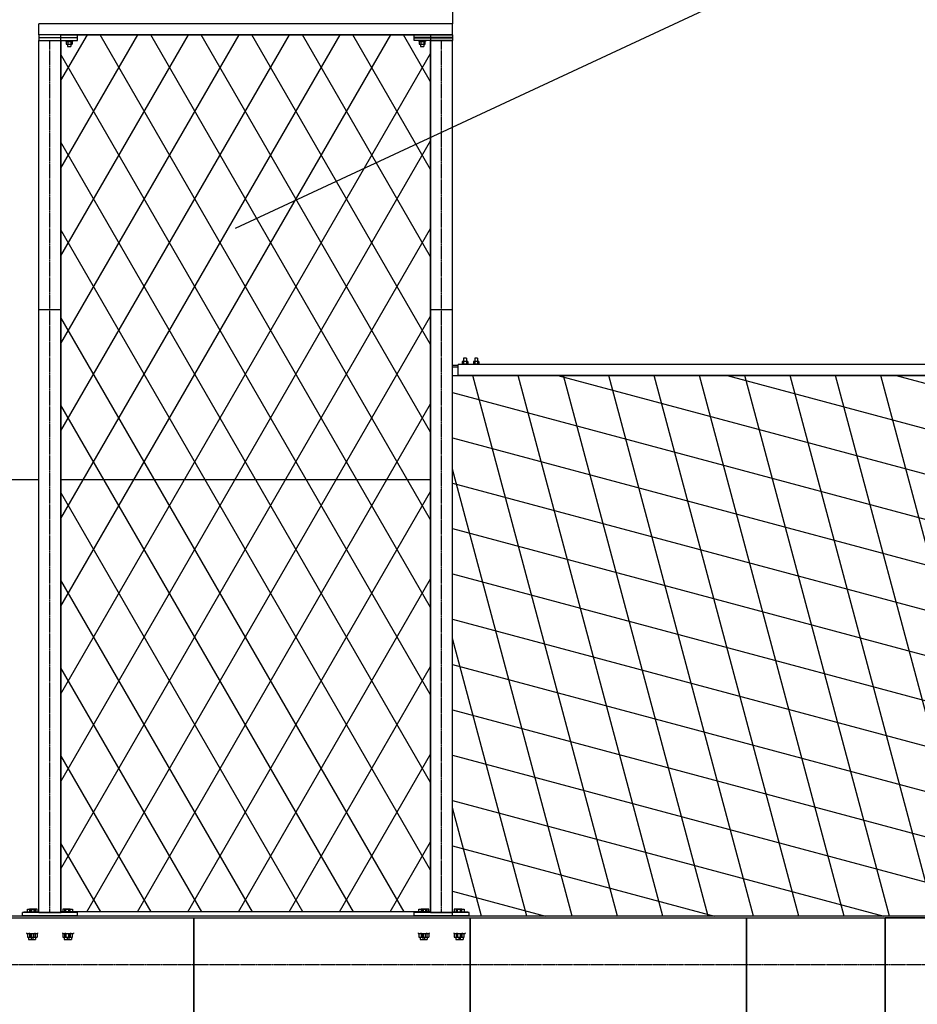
# Model space of a CAD drawing. Header units: millimetres. Extents: x -434 to 57429, y 89 to 37431.
# Tile 12 of 24: x 17238 to 20492, y 31530 to 35099. Entities that reach past the tile are written whole.
import ezdxf

# ---------------------------------------------------------------- set-up
doc = ezdxf.new("R2010")
doc.units = ezdxf.units.MM
doc.linetypes.add('DXK_LINE_DOT3', pattern=[5.9187, 2.979, -0.9799, 0.9799, -0.9799])

# ---------------------------------------------------------------- blocks, each defined once
blk = doc.blocks.new('Part-2472 - 1324')
at = {"color": 7}
for p, q in [((15864.1, 31789.2), (15866.1, 31789.2)), ((16866.1, 31789.2), (16868.1, 31789.2)), ((17868.1, 31789.2), (17870.1, 31789.2)), ((18870.1, 31789.2), (18872.1, 31789.2)), ((19872.1, 31789.2), (19874.1, 31789.2)), ((20374.1, 31789.2), (20375.9, 31789.2))]:
    blk.add_line(p, q, dxfattribs=at)
blk = doc.blocks.new('Part-4565 - 1324')
at = {"color": 7}
for p, q in [((18872.1, 31843.3), (19872.1, 31843.3)), ((18872.1, 29892.3), (18872.1, 31843.3)), ((19872.1, 31843.3), (19872.1, 29892.3)), ((19872.1, 29892.3), (18872.1, 29892.3))]:
    blk.add_line(p, q, dxfattribs=at)
blk = doc.blocks.new('Part-3720 - 1324')
at = {"color": 7}
for p, q in [((21381.9, 31849.3), (14858.1, 31849.3)), ((17868.1, 31843.3), (17870.1, 31843.3)), ((18870.1, 31843.3), (18872.1, 31843.3)), ((19872.1, 31843.3), (19874.1, 31843.3)), ((20374.1, 31843.3), (21380.3, 31843.3)), ((17868.1, 31789.3), (17870.1, 31789.3)), ((18870.1, 31789.3), (18872.1, 31789.3)), ((19872.1, 31789.3), (19874.1, 31789.3)), ((20374.1, 31789.3), (20375.9, 31789.3))]:
    blk.add_line(p, q, dxfattribs=at)
blk = doc.blocks.new('Part-4566 - 1324')
at = {"color": 7}
for p, q in [((19874.1, 31843.3), (20374.1, 31843.3)), ((19874.1, 29892.3), (19874.1, 31843.3)), ((20374.1, 31843.3), (20374.1, 29892.3)), ((20374.1, 29892.3), (19874.1, 29892.3))]:
    blk.add_line(p, q, dxfattribs=at)
blk = doc.blocks.new('Part-5289 - 1324')
at = {"color": 7}
for p, q in [((18870.1, 31702.4), (18872.1, 31702.4)), ((19872.1, 31702.4), (19874.1, 31702.4)), ((20374.1, 31702.4), (20375.9, 31702.4)), ((18870.1, 31626.3), (18872.1, 31626.3)), ((19872.1, 31626.3), (19874.1, 31626.3)), ((20374.1, 31626.3), (20375.9, 31626.3))]:
    blk.add_line(p, q, dxfattribs=at)
blk = doc.blocks.new('Part-5230 - 1324')
at = {"color": 7}
for p, q in [((15864.1, 31716.8), (15866.1, 31716.8)), ((16866.1, 31716.8), (16868.1, 31716.8)), ((17868.1, 31716.8), (17870.1, 31716.8)), ((18870.1, 31716.8), (18872.1, 31716.8)), ((19872.1, 31716.8), (19874.1, 31716.8)), ((20374.1, 31716.8), (20375.9, 31716.8))]:
    blk.add_line(p, q, dxfattribs=at)
blk = doc.blocks.new('Part-4563 - 1324')
at = {"color": 7}
for p, q in [((16868.1, 31843.3), (17868.1, 31843.3)), ((16868.1, 29892.3), (16868.1, 31843.3)), ((17868.1, 31843.3), (17868.1, 29892.3)), ((17868.1, 29892.3), (16868.1, 29892.3))]:
    blk.add_line(p, q, dxfattribs=at)
blk = doc.blocks.new('Part-4564 - 1324')
at = {"color": 7}
for p, q in [((17870.1, 31843.3), (18870.1, 31843.3)), ((17870.1, 29892.3), (17870.1, 31843.3)), ((18870.1, 31843.3), (18870.1, 29892.3)), ((18870.1, 29892.3), (17870.1, 29892.3))]:
    blk.add_line(p, q, dxfattribs=at)
blk = doc.blocks.new('Part-4567 - 1324')
at = {"color": 7}
for p, q in [((21378.4, 31843.2), (20375.9, 31843.2)), ((20375.9, 31843.2), (20375.9, 29892.3)), ((20857.5, 29892.3), (21378.4, 31843.2)), ((20375.9, 29892.3), (20857.5, 29892.3))]:
    blk.add_line(p, q, dxfattribs=at)
blk = doc.blocks.new('Part-5288 - 1324')
at = {"color": 7}
for p, q in [((15864.1, 31702.4), (15866.1, 31702.4)), ((16866.1, 31702.4), (16868.1, 31702.4)), ((17868.1, 31702.4), (17870.1, 31702.4)), ((15864.1, 31626.3), (15866.1, 31626.3)), ((16866.1, 31626.3), (16868.1, 31626.3)), ((17868.1, 31626.3), (17870.1, 31626.3))]:
    blk.add_line(p, q, dxfattribs=at)
blk = doc.blocks.new('GridLine-5338 - 1324')
at = {"color": 6, "linetype": 'DXK_LINE_DOT3'}
blk.add_line((995, 31674.3), (36620, 31674.3), dxfattribs=at)
blk = doc.blocks.new('Part-3818 - 1285')
at = {"color": 7}
for p, q in [((34871.1, 5092.1), (34891.1, 5092.1)), ((34871.1, 5086.1), (34891.1, 5086.1))]:
    blk.add_line(p, q, dxfattribs=at)
blk = doc.blocks.new('Part-3738 - 1285')
at = {"color": 7}
for p, q in [((34971.1, 4883.5), (34891.1, 4883.5)), ((34891.1, 4883.5), (34891.1, 3908.7)), ((34971.1, 4883.5), (34971.1, 3908.7)), ((34971.1, 3908.7), (34891.1, 3908.7))]:
    blk.add_line(p, q, dxfattribs=at)
blk = doc.blocks.new('Part-3746 - 1285')
at = {"color": 7}
for p, q in [((34891.1, 3898.7), (34891.1, 3908.7)), ((34891.1, 3908.7), (35031.1, 3908.7)), ((35031.1, 3898.7), (34891.1, 3898.7)), ((35031.1, 3908.7), (35031.1, 3898.7))]:
    blk.add_line(p, q, dxfattribs=at)
blk = doc.blocks.new('Bolt-3747 - 1285')
at = {"color": 7}
for p, q in [((35006.3, 3929.7), (34995.1, 3929.7)), ((34995.1, 3921.7), (34995.1, 3929.7)), ((35007.1, 3929.7), (35006.3, 3929.7)), ((35007.1, 3921.7), (35007.1, 3929.7)), ((35013.1, 3911.7), (34989.1, 3911.7)), ((34989.1, 3908.7), (34989.1, 3911.7)), ((35012.1, 3921.7), (34990.2, 3921.7)), ((34990.2, 3921.7), (34990.2, 3911.7)), ((34995.1, 3897.7), (34995.1, 3898.7)), ((34995.7, 3911.7), (34995.7, 3921.7)), ((35006.6, 3911.7), (35006.6, 3921.7)), ((35007.1, 3897.7), (35007.1, 3898.7)), ((35012.1, 3911.7), (35012.1, 3921.7)), ((35013.1, 3908.7), (35013.1, 3911.7))]:
    blk.add_line(p, q, dxfattribs=at)
blk = doc.blocks.new('Part-3745 - 1285')
at = {"color": 7}
for p, q in [((34891.1, 3887.7), (34891.1, 3897.7)), ((34891.1, 3897.7), (35031.1, 3897.7)), ((35031.1, 3897.7), (35031.1, 3887.7)), ((35031.1, 3887.7), (34891.1, 3887.7))]:
    blk.add_line(p, q, dxfattribs=at)
blk = doc.blocks.new('Bolt-3735 - 1285')
at = {"color": 7}
for p, q in [((36296.1, 7145.2), (36266.1, 7145.2)), ((36266.1, 7142.2), (36266.1, 7145.2)), ((36293.1, 7158.2), (36269.1, 7158.2)), ((36269.1, 7158.2), (36269.1, 7145.2)), ((36289.1, 7166.2), (36273.1, 7166.2)), ((36273.1, 7158.2), (36273.1, 7166.2)), ((36281.1, 7145.2), (36281.1, 7158.2)), ((36289.1, 7158.2), (36289.1, 7166.2)), ((36293.1, 7145.2), (36293.1, 7158.2)), ((36296.1, 7142.2), (36296.1, 7145.2)), ((36436.1, 7145.2), (36406.1, 7145.2)), ((36406.1, 7142.2), (36406.1, 7145.2)), ((36433.1, 7158.2), (36409.1, 7158.2)), ((36409.1, 7158.2), (36409.1, 7145.2)), ((36429.1, 7166.2), (36413.1, 7166.2)), ((36413.1, 7158.2), (36413.1, 7166.2)), ((36421.1, 7145.2), (36421.1, 7158.2)), ((36429.1, 7158.2), (36429.1, 7166.2)), ((36433.1, 7145.2), (36433.1, 7158.2)), ((36436.1, 7142.2), (36436.1, 7145.2)), ((36256.1, 7066.2), (36256.1, 7069.2)), ((36306.1, 7066.2), (36256.1, 7066.2)), ((36269.1, 7056.2), (36269.1, 7066.2)), ((36273.1, 7081.2), (36273.1, 7082.2)), ((36281.1, 7056.2), (36281.1, 7066.2)), ((36289.1, 7081.2), (36289.1, 7082.2)), ((36293.1, 7066.2), (36293.1, 7056.2)), ((36306.1, 7066.2), (36306.1, 7069.2)), ((36396.1, 7066.2), (36396.1, 7069.2)), ((36446.1, 7066.2), (36396.1, 7066.2)), ((36409.1, 7056.2), (36409.1, 7066.2)), ((36413.1, 7081.2), (36413.1, 7082.2)), ((36421.1, 7056.2), (36421.1, 7066.2)), ((36429.1, 7081.2), (36429.1, 7082.2)), ((36433.1, 7066.2), (36433.1, 7056.2)), ((36446.1, 7066.2), (36446.1, 7069.2)), ((36293.1, 7056.2), (36269.1, 7056.2)), ((36433.1, 7056.2), (36409.1, 7056.2))]:
    blk.add_line(p, q, dxfattribs=at)
blk = doc.blocks.new('Bolt-3729 - 1285')
at = {"color": 7}
for p, q in [((34886.2, 7145.2), (34856.2, 7145.2)), ((34856.2, 7142.2), (34856.2, 7145.2)), ((34885.1, 7158.2), (34857.4, 7158.2)), ((34857.4, 7145.2), (34857.4, 7158.2)), ((34879.2, 7166.2), (34863.2, 7166.2)), ((34863.2, 7158.2), (34863.2, 7166.2)), ((34864.3, 7145.2), (34864.3, 7158.2)), ((34878.2, 7145.2), (34878.2, 7158.2)), ((34879.2, 7158.2), (34879.2, 7166.2)), ((34885.1, 7145.2), (34885.1, 7158.2)), ((34886.2, 7142.2), (34886.2, 7145.2)), ((35006.2, 7145.2), (34976.2, 7145.2)), ((34976.2, 7142.2), (34976.2, 7145.2)), ((35005.1, 7158.2), (34977.4, 7158.2)), ((34977.4, 7145.2), (34977.4, 7158.2)), ((34999.2, 7166.2), (34983.2, 7166.2)), ((34983.2, 7158.2), (34983.2, 7166.2)), ((34984.3, 7145.2), (34984.3, 7158.2)), ((34998.2, 7145.2), (34998.2, 7158.2)), ((34999.2, 7158.2), (34999.2, 7166.2)), ((35005.1, 7145.2), (35005.1, 7158.2)), ((35006.2, 7142.2), (35006.2, 7145.2)), ((34846.2, 7066.2), (34846.2, 7069.2)), ((34891.1, 7066.2), (34846.2, 7066.2)), ((34857.4, 7066.2), (34857.4, 7056.2)), ((34863.2, 7081.2), (34863.2, 7082.2)), ((34864.3, 7056.2), (34864.3, 7066.2)), ((34878.2, 7056.2), (34878.2, 7066.2)), ((34879.2, 7081.2), (34879.2, 7082.2)), ((34885.1, 7056.2), (34885.1, 7066.2)), ((35016.2, 7066.2), (34971.1, 7066.2)), ((34977.4, 7066.2), (34977.4, 7056.2)), ((34983.2, 7081.2), (34983.2, 7082.2)), ((34984.3, 7056.2), (34984.3, 7066.2)), ((34998.2, 7056.2), (34998.2, 7066.2)), ((34999.2, 7081.2), (34999.2, 7082.2)), ((35005.1, 7056.2), (35005.1, 7066.2)), ((35016.2, 7066.2), (35016.2, 7069.2)), ((34857.4, 7056.2), (34885.1, 7056.2)), ((34977.4, 7056.2), (35005.1, 7056.2))]:
    blk.add_line(p, q, dxfattribs=at)
blk = doc.blocks.new('Bolt-3743 - 1285')
at = {"color": 7}
for p, q in [((36275.1, 3929.7), (36275.9, 3929.7)), ((36275.1, 3921.7), (36275.1, 3929.7)), ((36286.3, 3929.7), (36275.9, 3929.7)), ((36287.1, 3929.7), (36286.3, 3929.7)), ((36287.1, 3921.7), (36287.1, 3929.7)), ((36293.1, 3911.7), (36269.1, 3911.7)), ((36269.1, 3908.7), (36269.1, 3911.7)), ((36292.1, 3921.7), (36270.2, 3921.7)), ((36270.2, 3911.7), (36270.2, 3921.7)), ((36275.1, 3897.7), (36275.1, 3898.7)), ((36275.7, 3911.7), (36275.7, 3921.7)), ((36286.6, 3911.7), (36286.6, 3921.7)), ((36287.1, 3897.7), (36287.1, 3898.7)), ((36292.1, 3911.7), (36292.1, 3921.7)), ((36293.1, 3908.7), (36293.1, 3911.7))]:
    blk.add_line(p, q, dxfattribs=at)
blk = doc.blocks.new('Part-3815 - 1285')
at = {"color": 7}
for p, q in [((32613.5, 5122.1), (32613.5, 5082.1)), ((32613.5, 5122.1), (34871.1, 5122.1)), ((34871.1, 5122.1), (34871.1, 5082.1)), ((32613.5, 5082.1), (34871.1, 5082.1))]:
    blk.add_line(p, q, dxfattribs=at)
blk = doc.blocks.new('Bolt-3732 - 1285')
at = {"color": 7}
for p, q in [((34876.1, 7145.2), (34846.1, 7145.2)), ((34846.1, 7142.2), (34846.1, 7145.2)), ((34873.1, 7158.2), (34849.1, 7158.2)), ((34849.1, 7158.2), (34849.1, 7145.2)), ((34869.1, 7166.2), (34853.1, 7166.2)), ((34853.1, 7158.2), (34853.1, 7166.2)), ((34861.1, 7145.2), (34861.1, 7158.2)), ((34869.1, 7158.2), (34869.1, 7166.2)), ((34873.1, 7145.2), (34873.1, 7158.2)), ((34876.1, 7142.2), (34876.1, 7145.2)), ((35016.1, 7145.2), (34986.1, 7145.2)), ((34986.1, 7142.2), (34986.1, 7145.2)), ((35013.1, 7158.2), (34989.1, 7158.2)), ((34989.1, 7158.2), (34989.1, 7145.2)), ((35009.1, 7166.2), (34993.1, 7166.2)), ((34993.1, 7158.2), (34993.1, 7166.2)), ((35001.1, 7145.2), (35001.1, 7158.2)), ((35009.1, 7158.2), (35009.1, 7166.2)), ((35013.1, 7145.2), (35013.1, 7158.2)), ((35016.1, 7142.2), (35016.1, 7145.2)), ((34836.1, 7066.2), (34836.1, 7069.2)), ((34886.1, 7066.2), (34836.1, 7066.2)), ((34849.1, 7056.2), (34849.1, 7066.2)), ((34853.1, 7081.2), (34853.1, 7082.2)), ((34861.1, 7056.2), (34861.1, 7066.2)), ((34869.1, 7081.2), (34869.1, 7082.2)), ((34873.1, 7066.2), (34873.1, 7056.2)), ((34886.1, 7066.2), (34886.1, 7069.2)), ((34976.1, 7066.2), (34976.1, 7069.2)), ((35026.1, 7066.2), (34976.1, 7066.2)), ((34989.1, 7056.2), (34989.1, 7066.2)), ((34993.1, 7081.2), (34993.1, 7082.2)), ((35001.1, 7056.2), (35001.1, 7066.2)), ((35009.1, 7081.2), (35009.1, 7082.2)), ((35013.1, 7066.2), (35013.1, 7056.2)), ((35026.1, 7066.2), (35026.1, 7069.2)), ((34873.1, 7056.2), (34849.1, 7056.2)), ((35013.1, 7056.2), (34989.1, 7056.2))]:
    blk.add_line(p, q, dxfattribs=at)
blk = doc.blocks.new('Part-3704 - 1285')
at = {"color": 7}
for p, q in [((36391.1, 7069.2), (36311.1, 7069.2)), ((36311.1, 7069.2), (36311.1, 4883.5)), ((36391.1, 7069.2), (36391.1, 4883.5)), ((36391.1, 4883.5), (36311.1, 4883.5))]:
    blk.add_line(p, q, dxfattribs=at)
blk = doc.blocks.new('Part-3710 - 1285')
at = {"color": 7}
for p, q in [((34971.1, 7069.2), (34891.1, 7069.2)), ((34891.1, 7069.2), (34891.1, 4883.5)), ((34971.1, 7069.2), (34971.1, 4883.5)), ((34971.1, 4883.5), (34891.1, 4883.5))]:
    blk.add_line(p, q, dxfattribs=at)
blk = doc.blocks.new('Part-3716 - 1285')
at = {"color": 7}
for p, q in [((34971.1, 5500), (36311.1, 5500)), ((36391.1, 5500), (36541.2, 5500)), ((34891.2, 3897.7), (34891.2, 3898.7)), ((34891.2, 1500), (34891.2, 3847.7))]:
    blk.add_line(p, q, dxfattribs=at)
blk = doc.blocks.new('Part-3717 - 1285')
at = {"color": 7}
for p, q in [((34891.1, 3887.7), (34891.1, 3847.7)), ((34891.1, 3887.7), (36391.1, 3887.7)), ((36391.1, 3887.7), (36391.1, 3847.7)), ((34891.1, 3847.7), (36391.1, 3847.7))]:
    blk.add_line(p, q, dxfattribs=at)
blk = doc.blocks.new('Bolt-3726 - 1285')
at = {"color": 7}
for p, q in [((36306.2, 7145.2), (36276.2, 7145.2)), ((36276.2, 7142.2), (36276.2, 7145.2)), ((36305.1, 7158.2), (36277.4, 7158.2)), ((36277.4, 7145.2), (36277.4, 7158.2)), ((36299.2, 7166.2), (36283.2, 7166.2)), ((36283.2, 7158.2), (36283.2, 7166.2)), ((36284.3, 7145.2), (36284.3, 7158.2)), ((36298.2, 7145.2), (36298.2, 7158.2)), ((36299.2, 7158.2), (36299.2, 7166.2)), ((36305.1, 7145.2), (36305.1, 7158.2)), ((36306.2, 7142.2), (36306.2, 7145.2)), ((36426.2, 7145.2), (36396.2, 7145.2)), ((36396.2, 7142.2), (36396.2, 7145.2)), ((36425.1, 7158.2), (36397.4, 7158.2)), ((36397.4, 7145.2), (36397.4, 7158.2)), ((36419.2, 7166.2), (36403.2, 7166.2)), ((36403.2, 7158.2), (36403.2, 7166.2)), ((36404.3, 7145.2), (36404.3, 7158.2)), ((36418.2, 7145.2), (36418.2, 7158.2)), ((36419.2, 7158.2), (36419.2, 7166.2)), ((36425.1, 7145.2), (36425.1, 7158.2)), ((36426.2, 7142.2), (36426.2, 7145.2)), ((36266.2, 7066.2), (36266.2, 7069.2)), ((36311.1, 7066.2), (36266.2, 7066.2)), ((36277.4, 7066.2), (36277.4, 7056.2)), ((36283.2, 7081.2), (36283.2, 7082.2)), ((36284.3, 7056.2), (36284.3, 7066.2)), ((36298.2, 7056.2), (36298.2, 7066.2)), ((36299.2, 7081.2), (36299.2, 7082.2)), ((36305.1, 7056.2), (36305.1, 7066.2)), ((36436.2, 7066.2), (36391.1, 7066.2)), ((36397.4, 7066.2), (36397.4, 7056.2)), ((36403.2, 7081.2), (36403.2, 7082.2)), ((36404.3, 7056.2), (36404.3, 7066.2)), ((36418.2, 7056.2), (36418.2, 7066.2)), ((36419.2, 7081.2), (36419.2, 7082.2)), ((36425.1, 7056.2), (36425.1, 7066.2)), ((36436.2, 7066.2), (36436.2, 7069.2)), ((36277.4, 7056.2), (36305.1, 7056.2)), ((36397.4, 7056.2), (36425.1, 7056.2))]:
    blk.add_line(p, q, dxfattribs=at)
blk = doc.blocks.new('Part-3731 - 1285')
at = {"color": 7}
for p, q in [((34831.1, 7081.2), (34831.1, 7069.2)), ((34831.1, 7081.2), (35031.1, 7081.2)), ((34831.1, 7069.2), (35031.1, 7069.2)), ((35031.1, 7081.2), (35031.1, 7069.2))]:
    blk.add_line(p, q, dxfattribs=at)
blk = doc.blocks.new('Part-3734 - 1285')
at = {"color": 7}
for p, q in [((36251.1, 7081.2), (36251.1, 7069.2)), ((36251.1, 7081.2), (36451.1, 7081.2)), ((36251.1, 7069.2), (36451.1, 7069.2)), ((36451.1, 7081.2), (36451.1, 7069.2))]:
    blk.add_line(p, q, dxfattribs=at)
blk = doc.blocks.new('Part-3736 - 1285')
at = {"color": 7}
for p, q in [((36391.1, 4883.5), (36311.1, 4883.5)), ((36311.1, 4883.5), (36311.1, 3908.7)), ((36391.1, 4883.5), (36391.1, 3908.7)), ((36391.1, 3908.7), (36311.1, 3908.7))]:
    blk.add_line(p, q, dxfattribs=at)
blk = doc.blocks.new('Part-3741 - 1285')
at = {"color": 7}
for p, q in [((36391.1, 3897.7), (36251.1, 3897.7)), ((36251.1, 3897.7), (36251.1, 3887.7)), ((36391.1, 3887.7), (36391.1, 3897.7)), ((36251.1, 3887.7), (36391.1, 3887.7))]:
    blk.add_line(p, q, dxfattribs=at)
blk = doc.blocks.new('Part-3742 - 1285')
at = {"color": 7}
for p, q in [((36391.1, 3908.7), (36251.1, 3908.7)), ((36251.1, 3908.7), (36251.1, 3898.7)), ((36251.1, 3898.7), (36391.1, 3898.7)), ((36391.1, 3898.7), (36391.1, 3908.7))]:
    blk.add_line(p, q, dxfattribs=at)
blk = doc.blocks.new('Bolt-3819 - 1285')
at = {"color": 7}
for p, q in [((34796.1, 5080.1), (34796.1, 5082.1)), ((34816.1, 5080.1), (34796.1, 5080.1)), ((34796.3, 5072.1), (34796.3, 5080.1)), ((34796.3, 5072.1), (34816, 5072.1)), ((34801.1, 5059.1), (34801.1, 5072.1)), ((34801.2, 5072.1), (34801.2, 5080.1)), ((34811.1, 5072.1), (34811.1, 5080.1)), ((34811.1, 5059.1), (34811.1, 5072.1)), ((34816, 5072.1), (34816, 5080.1)), ((34816.1, 5080.1), (34816.1, 5082.1)), ((34836.1, 5080.1), (34836.1, 5082.1)), ((34856.1, 5080.1), (34836.1, 5080.1)), ((34836.3, 5072.1), (34836.3, 5080.1)), ((34836.3, 5072.1), (34856, 5072.1)), ((34841.1, 5059.1), (34841.1, 5072.1)), ((34841.2, 5072.1), (34841.2, 5080.1)), ((34851.1, 5072.1), (34851.1, 5080.1)), ((34851.1, 5059.1), (34851.1, 5072.1)), ((34856, 5072.1), (34856, 5080.1)), ((34856.1, 5080.1), (34856.1, 5082.1)), ((34801.1, 5059.1), (34801.8, 5059.1)), ((34801.8, 5059.1), (34811.1, 5059.1)), ((34841.1, 5059.1), (34841.8, 5059.1)), ((34841.8, 5059.1), (34851.1, 5059.1))]:
    blk.add_line(p, q, dxfattribs=at)
blk = doc.blocks.new('zw$2786')
at = {"rotation": 180}
for name in ['Part-3716 - 1285', 'Part-3717 - 1285', 'Part-3741 - 1285', 'Part-3742 - 1285', 'Bolt-3743 - 1285', 'Part-3745 - 1285', 'Part-3746 - 1285', 'Bolt-3747 - 1285', 'Part-3736 - 1285', 'Part-3738 - 1285', 'Part-3704 - 1285', 'Part-3710 - 1285', 'Bolt-3819 - 1285', 'Part-3818 - 1285', 'Part-3815 - 1285', 'Part-3734 - 1285', 'Bolt-3735 - 1285', 'Bolt-3726 - 1285', 'Part-3731 - 1285', 'Bolt-3732 - 1285', 'Bolt-3729 - 1285']:
    blk.add_blockref(name, (43678.5, 7257.1), dxfattribs=at)

msp = doc.modelspace()

# ---------------------------------------------------------------- hatches: boundary and pattern name
h = msp.add_hatch()
h.set_pattern_fill('DIAMONDS', color=1, scale=50)
h.set_pattern_definition([(60, (0, 0), (-137.48153, 79.375), []), (120, (0, 0), (-137.48153, -79.375), [])])
h.paths.add_polyline_path([(18686.4, 35019.8), (18691.3, 35009.8), (18692.1, 35001.8), (18703.3, 35001.8), (18708.3, 35009.8), (18708.3, 35019.8), (18691.8, 35019.8)])
h.paths.add_polyline_path([(18691.8, 35019.8), (18686.4, 35009.8), (18686.4, 35019.8)])
h.paths.add_polyline_path([(17422.8, 35009.8), (17428.3, 35019.8), (17428.3, 35009.8)])
h.paths.add_polyline_path([(17387.3, 35033.8), (17387.3, 35022.8), (17387.3, 34047.9), (17387.3, 33431.5), (18727.3, 33431.5), (18727.3, 34047.9), (18727.3, 35022.8), (18727.3, 35033.8), (18727.3, 35043.8), (18667.3, 35043.8), (17447.3, 35043.8), (17387.3, 35043.8)])
h.paths.add_polyline_path([(17406.4, 35019.8), (17411.3, 35009.8), (17412.1, 35001.8), (17423.3, 35001.8), (17428.3, 35009.8), (17422.8, 35019.8)], flags=16)
h.paths.add_polyline_path([(17406.4, 35019.8), (17422.8, 35019.8), (17422.8, 35009.8), (17406.4, 35009.8)], flags=16)
h.paths.add_polyline_path([(17387.3, 33431.5), (18727.3, 33431.5), (18727.3, 31865.2), (18722.3, 31865.2), (18721.1, 31865.2), (18721.1, 31875.2), (18714.2, 31875.2), (18709.3, 31875.2), (18700.3, 31875.2), (18697.3, 31875.2), (18693.4, 31875.2), (18685.3, 31875.2), (18685.3, 31865.2), (18682.2, 31865.2), (18672.3, 31865.2), (17442.3, 31865.2), (17432.2, 31865.2), (17429.3, 31865.2), (17421.1, 31865.2), (17421.1, 31875.2), (17417.3, 31875.2), (17414.2, 31875.2), (17405.3, 31875.2), (17400.3, 31875.2), (17393.4, 31875.2), (17393.4, 31865.2), (17392.3, 31865.2), (17387.3, 31865.2)])
h = msp.add_hatch()
h.set_pattern_fill('DIAMONDS', color=135, scale=50, angle=45)
h.set_pattern_definition([(105, (0, 0), (-153.3407, -41.0875), []), (165, (0, 0), (-41.0875, -153.3407), [])])
h.paths.add_polyline_path([(18807.3, 33809.3), (18807.3, 31849.3), (18819.2, 31849.3), (18829.3, 31849.3), (18835.2, 31849.3), (18845.3, 31849.3), (20820, 31849.3), (20820, 33809.3)])
h.paths.add_polyline_path([(18820.3, 31865.2), (18825.3, 31865.2), (18834.2, 31865.2), (18837.3, 31865.2), (18841.1, 31865.2), (18841.1, 31875.2), (18837.3, 31875.2), (18834.2, 31875.2), (18825.3, 31875.2), (18820.3, 31875.2), (18813.4, 31875.2), (18813.4, 31865.2)], flags=16)
h.paths.add_polyline_path([(18837.3, 31875.2), (18841.1, 31875.2), (18841.1, 31865.2), (18837.3, 31865.2)], flags=0)
h.paths.add_polyline_path([(20820, 31849.3), (21095, 31849.3), (21095, 33809.3), (20820, 33809.3)])

# ---------------------------------------------------------------- linework, layer by layer
at = {"color": 136}
msp.add_line((21215.1, 35830.2), (18018.9, 34341.8), dxfattribs=at)
at = {"color": 1, "linetype": 'DXK_LINE_DOT3'}
for p, q in [((17347.3, 31862.2), (17347.3, 35022.8)), ((18767.3, 31862.2), (18767.3, 35022.8))]:
    msp.add_line(p, q, dxfattribs=at)
for points in [[(18727.3, 31865.2), (17387.3, 31865.2), (17387.3, 35043.8), (18727.3, 35043.8)], [(21095, 31849.3), (18807.3, 31849.3), (18807.3, 33809.3), (21095, 33809.3)]]:
    msp.add_lwpolyline(points, close=True)

# ---------------------------------------------------------------- block references
for name, p in [('zw$2786', (10020, 31674.3)), ('GridLine-5338 - 1324', (0, 0)), ('Part-3720 - 1324', (0, 0)), ('Part-4563 - 1324', (0, 0)), ('Part-4564 - 1324', (0, 0)), ('Part-4565 - 1324', (0, 0)), ('Part-4566 - 1324', (0, 0)), ('Part-4567 - 1324', (0, 0)), ('Part-2472 - 1324', (0, 0)), ('Part-5230 - 1324', (0, 0)), ('Part-5288 - 1324', (0, 0)), ('Part-5289 - 1324', (0, 0))]:
    msp.add_blockref(name, p)

doc.saveas('drawing.dxf')
